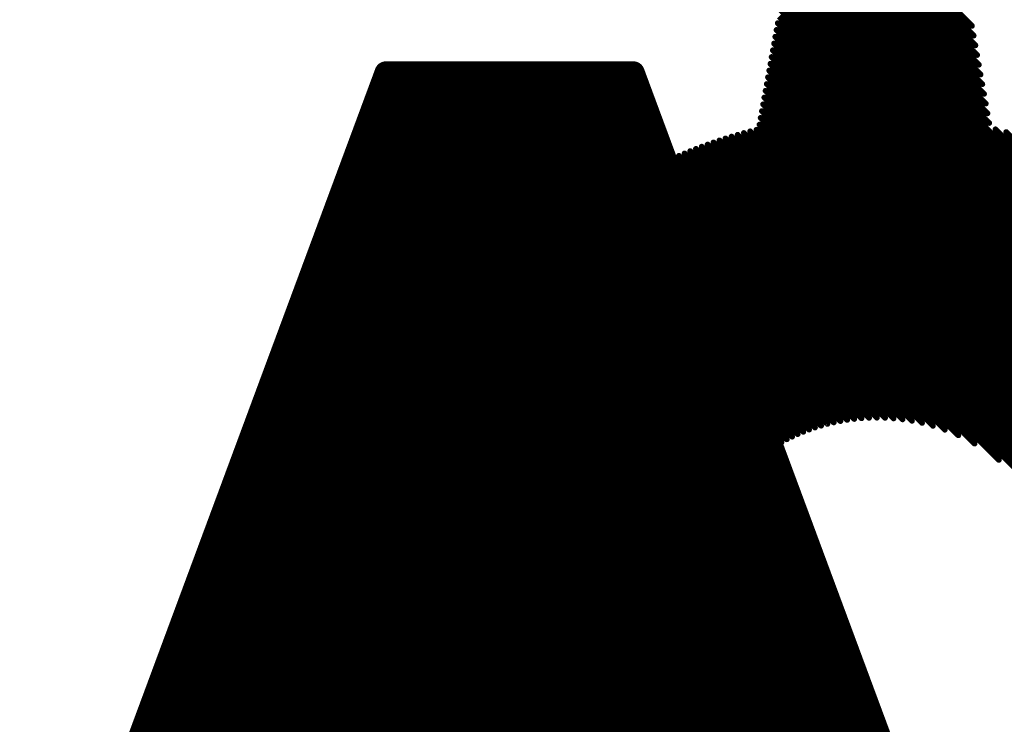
# Model space of a CAD drawing. Extents: x -13 to 79, y -40 to 78.
# Tile 44 of 96: x 33.95 to 38.32, y 20.04 to 23.16. Entities that reach past the tile are written whole.
import ezdxf

# ---------------------------------------------------------------- set-up
doc = ezdxf.new("R2010")
doc.units = 0
for name, color, linetype in [('18', 82, 'CONTINUOUS'), ('21', 253, 'CONTINUOUS'), ('22', 140, 'CONTINUOUS')]:
    doc.layers.add(name, color=color, linetype=linetype)

# ---------------------------------------------------------------- blocks, each defined once
blk = doc.blocks.new('ROUNDV')
at = {"const_width": 0.5}
blk.add_lwpolyline([(0, -0.25, 1), (0, 0.25, 1), (0, -0.25)], format="xyb", dxfattribs=at)

msp = doc.modelspace()

# ---------------------------------------------------------------- linework, layer by layer
at = {"layer": '21'}
for points, const_width in [([(32.385, 3.175, 0.4142), (61.595, 32.385)], 3.048), ([(35.5753, 22.949, 1), (35.5753, 22.8982)], 0.0508), ([(35.5991, 22.9148, 1), (35.5514, 22.9324)], 0.0508), ([(35.6165, 22.949, 1), (35.6165, 22.8982)], 0.0508), ([(35.6344, 22.9056, 1), (35.5985, 22.9416)], 0.0508), ([(35.6165, 22.8982, 1), (35.6165, 22.949)], 0.0508), ([(35.7579, 22.949, 1), (35.7579, 22.8982)], 0.0508), ([(35.7758, 22.9056, 1), (35.7399, 22.9416)], 0.0508), ([(35.7579, 22.8982, 1), (35.7579, 22.949)], 0.0508), ([(35.8993, 22.949, 1), (35.8993, 22.8982)], 0.0508), ([(35.9173, 22.9056, 1), (35.8813, 22.9416)], 0.0508), ([(35.8993, 22.8982, 1), (35.8993, 22.949)], 0.0508), ([(36.0407, 22.949, 1), (36.0407, 22.8982)], 0.0508), ([(36.0587, 22.9056, 1), (36.0227, 22.9416)], 0.0508), ([(36.0407, 22.8982, 1), (36.0407, 22.949)], 0.0508), ([(36.1821, 22.949, 1), (36.1821, 22.8982)], 0.0508), ([(36.2001, 22.9056, 1), (36.1642, 22.9416)], 0.0508), ([(36.1821, 22.8982, 1), (36.1821, 22.949)], 0.0508), ([(36.3236, 22.949, 1), (36.3236, 22.8982)], 0.0508), ([(36.3415, 22.9056, 1), (36.3056, 22.9416)], 0.0508), ([(36.3236, 22.8982, 1), (36.3236, 22.949)], 0.0508), ([(36.465, 22.949, 1), (36.465, 22.8982)], 0.0508), ([(36.4829, 22.9056, 1), (36.447, 22.9416)], 0.0508), ([(36.465, 22.8982, 1), (36.465, 22.949)], 0.0508), ([(36.6064, 22.949, 1), (36.6064, 22.8982)], 0.0508), ([(36.6244, 22.9056, 1), (36.5884, 22.9416)], 0.0508), ([(36.6064, 22.8982, 1), (36.6064, 22.949)], 0.0508), ([(36.6952, 22.9324, 1), (36.6475, 22.9148)], 0.0508), ([(36.6714, 22.8982, 1), (36.6714, 22.949)], 0.0508), ([(36.71, 22.8499, 1), (36.6741, 22.8858)], 0.0508), ([(35.533, 22.8761, 1), (35.5689, 22.8401)], 0.0508), ([(36.7542, 22.7735, 1), (36.7065, 22.7559)], 0.0508), ([(36.7065, 22.7559, 1), (36.7542, 22.7735)], 0.0508), ([(36.7483, 22.7467, 1), (36.7124, 22.7827)], 0.0508), ([(36.7866, 22.6436, 1), (36.7507, 22.6795)], 0.0508), ([(35.4495, 22.6512, 1), (35.4854, 22.6152)], 0.0508), ([(36.8307, 22.5673, 1), (36.7831, 22.5496)], 0.0508), ([(36.8249, 22.5405, 1), (36.7889, 22.5764)], 0.0508), ([(36.7831, 22.5496, 1), (36.8307, 22.5673)], 0.0508), ([(36.869, 22.4641, 1), (36.8214, 22.4465)], 0.0508), ([(36.8214, 22.4465, 1), (36.869, 22.4641)], 0.0508), ([(36.8632, 22.4373, 1), (36.8272, 22.4733)], 0.0508), ([(35.366, 22.4263, 1), (35.402, 22.3904)], 0.0508), ([(35.3602, 22.4172, 1), (35.4078, 22.3995)], 0.0508), ([(35.4078, 22.3995, 1), (35.3602, 22.4172)], 0.0508), ([(36.9014, 22.3342, 1), (36.8655, 22.3701)], 0.0508), ([(36.9456, 22.2579, 1), (36.8979, 22.2402)], 0.0508), ([(36.9397, 22.2311, 1), (36.9038, 22.267)], 0.0508), ([(36.8979, 22.2402, 1), (36.9456, 22.2579)], 0.0508), ([(35.2826, 22.2014, 1), (35.3185, 22.1655)], 0.0508), ([(36.978, 22.1279, 1), (36.9421, 22.1638)], 0.0508), ([(37.0163, 22.0248, 1), (36.9804, 22.0607)], 0.0508), ([(35.1991, 21.9765, 1), (35.235, 21.9406)], 0.0508), ([(37.0604, 21.9484, 1), (37.0128, 21.9308)], 0.0508), ([(37.0128, 21.9308, 1), (37.0604, 21.9484)], 0.0508), ([(37.0546, 21.9216, 1), (37.0186, 21.9576)], 0.0508), ([(37.0929, 21.8185, 1), (37.0569, 21.8544)], 0.0508), ([(35.1156, 21.7516, 1), (35.1515, 21.7157)], 0.0508), ([(37.1311, 21.7154, 1), (37.0952, 21.7513)], 0.0508), ([(37.1753, 21.639, 1), (37.1276, 21.6214)], 0.0508), ([(37.1276, 21.6214, 1), (37.1753, 21.639)], 0.0508), ([(37.1694, 21.6122, 1), (37.1335, 21.6482)], 0.0508), ([(36.1471, 21.5653, 1), (36.0995, 21.5477)], 0.0508), ([(36.1471, 21.5477, 1), (36.0995, 21.5653)], 0.0508), ([(35.0739, 21.4999, 1), (35.0263, 21.5176)], 0.0508), ([(37.2077, 21.5091, 1), (37.1718, 21.545)], 0.0508), ([(35.0321, 21.5267, 1), (35.0681, 21.4908)], 0.0508), ([(35.0263, 21.5176, 1), (35.0739, 21.4999)], 0.0508), ([(36.134, 21.4972, 1), (36.17, 21.4613)], 0.0508), ([(37.2518, 21.4328, 1), (37.2042, 21.4151)], 0.0508), ([(37.246, 21.406, 1), (37.2101, 21.4419)], 0.0508), ([(36.0846, 21.3792, 1), (36.037, 21.3969)], 0.0508), ([(36.0788, 21.3701, 1), (36.0428, 21.406)], 0.0508), ([(37.2042, 21.4151, 1), (37.2518, 21.4328)], 0.0508), ([(36.037, 21.3969, 1), (36.0846, 21.3792)], 0.0508), ([(36.1723, 21.3941, 1), (36.2082, 21.3581)], 0.0508), ([(37.2843, 21.3028, 1), (37.2483, 21.3387)], 0.0508), ([(34.9487, 21.3018, 1), (34.9846, 21.2659)], 0.0508), ([(36.2524, 21.2818, 1), (36.2047, 21.2641)], 0.0508), ([(36.2106, 21.2909, 1), (36.2465, 21.255)], 0.0508), ([(36.2047, 21.2641, 1), (36.2524, 21.2818)], 0.0508), ([(37.3226, 21.1997, 1), (37.2866, 21.2356)], 0.0508), ([(35.9953, 21.1452, 1), (35.9594, 21.1811)], 0.0508), ([(36.2907, 21.1787, 1), (36.243, 21.161)], 0.0508), ([(36.2489, 21.1878, 1), (36.2848, 21.1519)], 0.0508), ([(36.243, 21.161, 1), (36.2907, 21.1787)], 0.0508), ([(37.3667, 21.1233, 1), (37.3191, 21.1057)], 0.0508), ([(37.3608, 21.0965, 1), (37.3249, 21.1325)], 0.0508), ([(37.3191, 21.1057, 1), (37.3667, 21.1233)], 0.0508), ([(34.8593, 21.0678, 1), (34.907, 21.0501)], 0.0508), ([(34.8652, 21.0769, 1), (34.9011, 21.041)], 0.0508), ([(34.907, 21.0501, 1), (34.8593, 21.0678)], 0.0508), ([(36.2872, 21.0847, 1), (36.3231, 21.0487)], 0.0508), ([(37.3991, 20.9934, 1), (37.3632, 21.0293)], 0.0508), ([(36.3255, 20.9815, 1), (36.3614, 20.9456)], 0.0508), ([(35.9118, 20.9203, 1), (35.8759, 20.9562)], 0.0508), ([(37.4433, 20.9171, 1), (37.3956, 20.8994)], 0.0508), ([(37.4374, 20.8903, 1), (37.4015, 20.9262)], 0.0508), ([(36.4055, 20.8693, 1), (36.3579, 20.8516)], 0.0508), ([(36.3637, 20.8784, 1), (36.3997, 20.8425)], 0.0508), ([(37.3956, 20.8994, 1), (37.4433, 20.9171)], 0.0508), ([(34.7817, 20.852, 1), (34.8176, 20.8161)], 0.0508), ([(36.3579, 20.8516, 1), (36.4055, 20.8693)], 0.0508), ([(37.4815, 20.8139, 1), (37.4339, 20.7963)], 0.0508), ([(37.4339, 20.7963, 1), (37.4815, 20.8139)], 0.0508), ([(37.4757, 20.7871, 1), (37.4398, 20.8231)], 0.0508), ([(36.402, 20.7753, 1), (36.438, 20.7393)], 0.0508), ([(35.8284, 20.6954, 1), (35.7924, 20.7313)], 0.0508), ([(37.514, 20.684, 1), (37.4781, 20.7199)], 0.0508), ([(36.4403, 20.6721, 1), (36.4762, 20.6362)], 0.0508), ([(34.6982, 20.6271, 1), (34.7342, 20.5912)], 0.0508), ([(34.6924, 20.618, 1), (34.74, 20.6003)], 0.0508), ([(34.74, 20.6003, 1), (34.6924, 20.618)], 0.0508), ([(37.5523, 20.5809, 1), (37.5163, 20.6168)], 0.0508), ([(36.5204, 20.5599, 1), (36.4728, 20.5422)], 0.0508), ([(36.4786, 20.569, 1), (36.5145, 20.5331)], 0.0508), ([(36.4728, 20.5422, 1), (36.5204, 20.5599)], 0.0508), ([(35.7031, 20.4973, 1), (35.7507, 20.4797)], 0.0508), ([(35.7507, 20.4797, 1), (35.7031, 20.4973)], 0.0508), ([(35.7449, 20.4705, 1), (35.709, 20.5065)], 0.0508), ([(37.5906, 20.4777, 1), (37.5546, 20.5137)], 0.0508), ([(36.5169, 20.4659, 1), (36.5528, 20.4299)], 0.0508), ([(34.6148, 20.4022, 1), (34.6507, 20.3663)], 0.0508), ([(37.6347, 20.4014, 1), (37.5871, 20.3837)], 0.0508), ([(37.5871, 20.3837, 1), (37.6347, 20.4014)], 0.0508), ([(37.6288, 20.3746, 1), (37.5929, 20.4105)], 0.0508), ([(36.5552, 20.3627, 1), (36.5911, 20.3268)], 0.0508), ([(37.6671, 20.2714, 1), (37.6312, 20.3074)], 0.0508), ([(35.6614, 20.2456, 1), (35.6255, 20.2816)], 0.0508), ([(36.6352, 20.2505, 1), (36.5876, 20.2328)], 0.0508), ([(36.5935, 20.2596, 1), (36.6294, 20.2237)], 0.0508), ([(36.5876, 20.2328, 1), (36.6352, 20.2505)], 0.0508), ([(34.5731, 20.1505, 1), (34.5254, 20.1682)], 0.0508), ([(37.7113, 20.1951, 1), (37.6636, 20.1774)], 0.0508), ([(37.6636, 20.1774, 1), (37.7113, 20.1951)], 0.0508), ([(37.7054, 20.1683, 1), (37.6695, 20.2042)], 0.0508), ([(34.5254, 20.1682, 1), (34.5731, 20.1505)], 0.0508), ([(34.5313, 20.1773, 1), (34.5672, 20.1414)], 0.0508), ([(35.5937, 20.1549, 1), (35.5937, 20.1041)], 0.0508), ([(35.5699, 20.1383, 1), (35.6175, 20.1206)], 0.0508), ([(35.6507, 20.1549, 1), (35.6507, 20.1041)], 0.0508), ([(35.6687, 20.1115, 1), (35.6328, 20.1474)], 0.0508), ([(35.6507, 20.1041, 1), (35.6507, 20.1549)], 0.0508), ([(35.7922, 20.1549, 1), (35.7922, 20.1041)], 0.0508), ([(35.8101, 20.1115, 1), (35.7742, 20.1474)], 0.0508), ([(35.7922, 20.1041, 1), (35.7922, 20.1549)], 0.0508), ([(35.9336, 20.1549, 1), (35.9336, 20.1041)], 0.0508), ([(35.9515, 20.1115, 1), (35.9156, 20.1474)], 0.0508), ([(35.9336, 20.1041, 1), (35.9336, 20.1549)], 0.0508), ([(36.075, 20.1549, 1), (36.075, 20.1041)], 0.0508), ([(36.093, 20.1115, 1), (36.057, 20.1474)], 0.0508), ([(36.075, 20.1041, 1), (36.075, 20.1549)], 0.0508), ([(36.2164, 20.1549, 1), (36.2164, 20.1041)], 0.0508), ([(36.2344, 20.1115, 1), (36.1985, 20.1474)], 0.0508), ([(36.2164, 20.1041, 1), (36.2164, 20.1549)], 0.0508), ([(36.3578, 20.1549, 1), (36.3578, 20.1041)], 0.0508), ([(36.3758, 20.1115, 1), (36.3399, 20.1474)], 0.0508), ([(36.3578, 20.1041, 1), (36.3578, 20.1549)], 0.0508), ([(36.4993, 20.1549, 1), (36.4993, 20.1041)], 0.0508), ([(36.5172, 20.1115, 1), (36.4813, 20.1474)], 0.0508), ([(36.4993, 20.1041, 1), (36.4993, 20.1549)], 0.0508), ([(36.6407, 20.1549, 1), (36.6407, 20.1041)], 0.0508), ([(36.6586, 20.1115, 1), (36.6227, 20.1474)], 0.0508), ([(36.6317, 20.1565, 1), (36.6677, 20.1205)], 0.0508), ([(36.6293, 20.1206, 1), (36.6769, 20.1383)], 0.0508), ([(36.6407, 20.1041, 1), (36.6407, 20.1549)], 0.0508), ([(36.6531, 20.1041, 1), (36.6531, 20.1549)], 0.0508), ([(37.7437, 20.0652, 1), (37.7078, 20.1011)], 0.0508)]:
    msp.add_lwpolyline(points, format="xyb", dxfattribs=dict(at, const_width=const_width))
at = {"layer": '21', "const_width": 0.1016}
for points in [[(34.9666, 21.2838), (36.6064, 22.9236)], [(35.0501, 21.5087), (36.465, 22.9236)], [(35.1336, 21.7336), (36.3236, 22.9236)], [(35.2171, 21.9585), (36.1821, 22.9236)], [(35.3005, 22.1834), (36.0407, 22.9236)], [(35.5753, 22.9236), (35.384, 22.4083)], [(35.384, 22.4083), (35.8993, 22.9236)], [(35.4675, 22.6332), (35.7579, 22.9236)], [(35.551, 22.8581), (35.6165, 22.9236)], [(35.6165, 22.9236), (35.5753, 22.9236)], [(35.7579, 22.9236), (35.6165, 22.9236)], [(35.8993, 22.9236), (35.7579, 22.9236)], [(36.0407, 22.9236), (35.8993, 22.9236)], [(36.1821, 22.9236), (36.0407, 22.9236)], [(36.3236, 22.9236), (36.1821, 22.9236)], [(36.465, 22.9236), (36.3236, 22.9236)], [(36.6064, 22.9236), (36.465, 22.9236)], [(36.6714, 22.9236), (36.6064, 22.9236)], [(36.7303, 22.7647), (36.6714, 22.9236)], [(34.8832, 21.0589), (36.6921, 22.8678)], [(34.7997, 20.8341), (36.7303, 22.7647)], [(36.8069, 22.5584), (36.7303, 22.7647)], [(34.7162, 20.6091), (36.7686, 22.6616)], [(34.6327, 20.3843), (36.8069, 22.5584)], [(36.8452, 22.4553), (36.8069, 22.5584)], [(34.5493, 20.1594), (36.8452, 22.4553)], [(36.9218, 22.249), (36.8452, 22.4553)], [(35.384, 22.4083), (35.0501, 21.5087)], [(34.4658, 19.9345), (36.8835, 22.3522)], [(36.152, 21.4793), (36.9218, 22.249)], [(37.0366, 21.9396), (36.9218, 22.249)], [(36.1903, 21.3761), (36.96, 22.1459)], [(36.2286, 21.273), (36.9983, 22.0428)], [(36.2669, 21.1698), (37.0366, 21.9396)], [(37.1515, 21.6302), (37.0366, 21.9396)], [(36.3051, 21.0667), (37.0749, 21.8365)], [(36.3434, 20.9636), (37.1132, 21.7333)], [(36.3817, 20.8604), (37.1515, 21.6302)], [(37.228, 21.4239), (37.1515, 21.6302)], [(36.0608, 21.388), (36.1233, 21.5565)], [(36.1233, 21.5565), (36.2286, 21.273)], [(35.0501, 21.5087), (34.8832, 21.0589)], [(36.42, 20.7573), (37.1898, 21.5271)], [(36.4583, 20.6542), (37.228, 21.4239)], [(37.3429, 21.1145), (37.228, 21.4239)], [(34.3823, 19.7096), (36.0608, 21.388)], [(35.7269, 20.4885), (36.0608, 21.388)], [(36.4966, 20.551), (37.2663, 21.3208)], [(36.2286, 21.273), (36.2669, 21.1698)], [(36.5348, 20.4479), (37.3046, 21.2177)], [(34.2988, 19.4847), (35.9773, 21.1632)], [(36.2669, 21.1698), (36.3817, 20.8604)], [(36.5731, 20.3448), (37.3429, 21.1145)], [(37.4195, 20.9082), (37.3429, 21.1145)], [(34.8832, 21.0589), (34.7162, 20.6091)], [(36.6114, 20.2416), (37.3812, 21.0114)], [(34.2154, 19.2598), (35.8939, 20.9383)], [(36.6497, 20.1385), (37.4195, 20.9082)], [(37.4577, 20.8051), (37.4195, 20.9082)], [(36.3817, 20.8604), (36.4966, 20.551)], [(35.7927, 19.1401), (37.4577, 20.8051)], [(37.6109, 20.3925), (37.4577, 20.8051)], [(34.1319, 19.0349), (35.8104, 20.7134)], [(35.9341, 19.1401), (37.496, 20.702)], [(34.7162, 20.6091), (34.5493, 20.1594)], [(36.0756, 19.1401), (37.5343, 20.5988)], [(36.4966, 20.551), (36.6114, 20.2416)], [(34.0484, 18.81), (35.7269, 20.4885)], [(35.5937, 20.1295), (35.7269, 20.4885)], [(36.217, 19.1401), (37.5726, 20.4957)], [(36.3584, 19.1401), (37.6109, 20.3925)], [(37.6874, 20.1863), (37.6109, 20.3925)], [(36.4998, 19.1401), (37.6491, 20.2894)], [(33.9649, 18.5851), (35.6435, 20.2636)], [(36.6114, 20.2416), (36.6531, 20.1295)], [(34.5493, 20.1594), (34.3823, 19.7096)], [(36.6412, 19.1401), (37.6874, 20.1863)], [(37.8023, 19.8769), (37.6874, 20.1863)], [(33.798, 18.1353), (35.7922, 20.1295)], [(33.8789, 18.0748), (35.9336, 20.1295)], [(33.8815, 18.3602), (35.6507, 20.1295)], [(34.0203, 18.0748), (36.075, 20.1295)], [(35.227, 19.1401), (36.2164, 20.1295)], [(35.3685, 19.1401), (36.3578, 20.1295)], [(35.5099, 19.1401), (36.4993, 20.1295)], [(35.6507, 20.1295), (35.5937, 20.1295)], [(35.7922, 20.1295), (35.6507, 20.1295)], [(35.6513, 19.1401), (36.6407, 20.1295)], [(35.9336, 20.1295), (35.7922, 20.1295)], [(36.075, 20.1295), (35.9336, 20.1295)], [(36.2164, 20.1295), (36.075, 20.1295)], [(36.3578, 20.1295), (36.2164, 20.1295)], [(36.4993, 20.1295), (36.3578, 20.1295)], [(36.6407, 20.1295), (36.4993, 20.1295)], [(36.6531, 20.1295), (36.6407, 20.1295)], [(36.7827, 19.1401), (37.7257, 20.0831)]]:
    msp.add_lwpolyline(points, dxfattribs=at)
at = {"layer": '22', "const_width": 0.0254}
for points in [[(40.6529, 20.1909), (37.371, 23.4729)], [(40.683, 20.1962), (37.3764, 23.5029)], [(40.683, 20.2316), (37.409, 23.5056)], [(38.2489, 22.701), (37.4443, 23.5056)], [(38.2412, 22.7441), (37.4797, 23.5056)], [(38.2336, 22.7871), (37.515, 23.5056)], [(38.2259, 22.8301), (37.5504, 23.5056)], [(38.2182, 22.8731), (37.5857, 23.5056)], [(38.2106, 22.9161), (37.6211, 23.5056)], [(38.2029, 22.9592), (37.6564, 23.5056)], [(38.1952, 23.0022), (37.6918, 23.5056)], [(38.1876, 23.0452), (37.7272, 23.5056)], [(38.1799, 23.0882), (37.7625, 23.5056)], [(38.1723, 23.1312), (37.7979, 23.5056)], [(40.6226, 20.1859), (37.3655, 23.4429)], [(40.562, 20.1758), (37.3548, 23.383)], [(40.5923, 20.1808), (37.3602, 23.413)], [(40.5317, 20.1707), (37.3494, 23.3531)], [(40.4711, 20.1606), (37.3385, 23.2932)], [(40.5014, 20.1657), (37.3439, 23.3231)], [(40.4408, 20.1556), (37.3331, 23.2632)], [(40.3802, 20.1455), (37.3223, 23.2033)], [(40.4105, 20.1506), (37.3277, 23.2333)], [(40.3499, 20.1405), (37.3169, 23.1734)], [(40.3195, 20.1354), (37.3115, 23.1434)], [(40.2589, 20.1253), (37.3007, 23.0835)], [(40.2892, 20.1304), (37.3061, 23.1135)], [(40.2286, 20.1203), (37.2953, 23.0536)], [(40.168, 20.1102), (37.2845, 22.9937)], [(40.1983, 20.1152), (37.2899, 23.0236)], [(40.1377, 20.1051), (37.2791, 22.9637)], [(40.0771, 20.095), (37.2683, 22.9038)], [(40.1074, 20.1001), (37.2737, 22.9338)], [(37.4249, 21.333), (35.8877, 22.8702)], [(37.4505, 21.3428), (35.9052, 22.888)], [(40.0468, 20.09), (37.2629, 22.8739)], [(37.3519, 21.2999), (35.8351, 22.8167)], [(37.3756, 21.3115), (35.8527, 22.8345)], [(37.4, 21.3226), (35.8702, 22.8524)], [(37.4767, 21.3519), (35.9905, 22.8381)], [(39.9862, 20.0799), (37.2521, 22.814)], [(40.0165, 20.0849), (37.2575, 22.8439)], [(37.3063, 21.2749), (35.8001, 22.781)], [(37.3288, 21.2877), (35.8176, 22.7988)], [(37.5037, 21.3602), (36.0928, 22.7712)], [(39.9559, 20.0748), (37.2467, 22.784)], [(37.2419, 21.2332), (35.7476, 22.7275)], [(37.2628, 21.2476), (35.7651, 22.7453)], [(37.2843, 21.2615), (35.7826, 22.7631)], [(39.9167, 20.0432), (37.2359, 22.7241)], [(39.9256, 20.0698), (37.2413, 22.754)], [(37.2016, 21.2027), (35.7126, 22.6918)], [(37.2215, 21.2182), (35.7301, 22.7096)], [(37.5314, 21.3679), (36.1951, 22.7043)], [(39.9102, 20.0144), (37.2305, 22.6941)], [(37.1451, 21.1532), (35.66, 22.6383)], [(37.1634, 21.1702), (35.6775, 22.6561)], [(37.1823, 21.1867), (35.695, 22.674)], [(37.5599, 21.3747), (36.2974, 22.6373)], [(39.8728, 19.875), (37.1067, 22.6411)], [(39.8809, 19.9023), (37.134, 22.6492)], [(39.8887, 19.9299), (37.1616, 22.657)], [(39.8962, 19.9577), (37.1895, 22.6645)], [(39.9034, 19.9859), (37.2176, 22.6716)], [(40.683, 20.2669), (38.2767, 22.6732)], [(39.8928, 21.0925), (38.3242, 22.6611)], [(37.1099, 21.1177), (35.625, 22.6026)], [(37.1272, 21.1357), (35.6425, 22.6204)], [(39.8282, 19.7429), (36.9746, 22.5965)], [(39.8377, 19.7688), (37.0005, 22.6059)], [(39.8469, 19.7949), (37.0266, 22.6151)], [(39.8558, 19.8213), (37.0531, 22.6241)], [(39.8645, 19.848), (37.0798, 22.6327)], [(37.0609, 21.0606), (35.5724, 22.5491)], [(37.0767, 21.0801), (35.59, 22.5669)], [(37.0931, 21.0991), (35.6075, 22.5847)], [(37.5893, 21.3807), (36.3997, 22.5704)], [(38.112, 21.3177), (36.8737, 22.5559)], [(38.184, 21.281), (36.8986, 22.5664)], [(38.2914, 21.2089), (36.9237, 22.5767)], [(39.8184, 19.7173), (36.949, 22.5867)], [(37.0309, 21.0199), (35.5374, 22.5134)], [(37.0456, 21.0405), (35.5549, 22.5312)], [(37.9066, 21.3817), (36.7768, 22.5114)], [(37.9512, 21.3724), (36.8007, 22.5229)], [(37.9993, 21.3596), (36.8248, 22.5342)], [(38.0522, 21.3421), (36.8491, 22.5452)], [(37.0029, 20.9772), (35.5024, 22.4777)], [(37.0166, 20.9988), (35.5199, 22.4955)], [(37.6195, 21.3858), (36.502, 22.5034)], [(37.7511, 21.3957), (36.6837, 22.4632)], [(37.7873, 21.3949), (36.7066, 22.4756)], [(37.825, 21.3925), (36.7298, 22.4878)], [(37.8647, 21.3882), (36.7532, 22.4997)], [(36.9651, 20.9089), (35.4498, 22.4242)], [(36.9771, 20.9322), (35.4674, 22.442)], [(36.9897, 20.955), (35.4849, 22.4599)], [(37.6508, 21.39), (36.6042, 22.4365)], [(37.683, 21.3931), (36.6384, 22.4377)], [(37.7164, 21.395), (36.6609, 22.4505)], [(36.9428, 20.8605), (35.4148, 22.3885)], [(36.9537, 20.885), (35.4323, 22.4063)], [(36.9326, 20.8353), (35.4473, 22.3206)], [(36.9231, 20.8095), (35.5198, 22.2128)], [(36.9143, 20.783), (35.5924, 22.1049)], [(36.9061, 20.7557), (35.6649, 21.997)], [(36.8988, 20.7278), (35.7374, 21.8891)], [(36.8922, 20.6989), (35.8099, 21.7813)], [(36.8865, 20.6693), (35.8666, 21.6892)], [(36.878, 20.6071), (35.84, 21.6452)], [(36.8817, 20.6387), (35.8532, 21.6673)], [(36.8738, 20.5406), (35.8142, 21.6002)], [(36.8753, 20.5745), (35.8269, 21.6228)], [(36.8749, 20.4688), (35.7893, 21.5544)], [(36.8736, 20.5054), (35.8016, 21.5774)], [(36.883, 20.39), (35.7653, 21.5077)], [(36.878, 20.4304), (35.7772, 21.5312)], [(36.9008, 20.3014), (35.7422, 21.46)], [(36.8904, 20.3472), (35.7537, 21.484)], [(36.9151, 20.2518), (35.7311, 21.4358)], [(36.9626, 20.1336), (35.7095, 21.3867)], [(36.9347, 20.1969), (35.7202, 21.4114)], [(37.3326, 19.6929), (35.6889, 21.3366)], [(37.0066, 20.0542), (35.6991, 21.3618)], [(37.312, 19.6427), (35.6693, 21.2854)], [(37.3223, 19.6678), (35.679, 21.3111)], [(37.3018, 19.6176), (35.66, 21.2595)], [(37.2813, 19.5675), (35.642, 21.2067)], [(37.2915, 19.5925), (35.6508, 21.2332)], [(37.2607, 19.5173), (35.6252, 21.1528)], [(37.271, 19.5424), (35.6334, 21.1799)], [(37.2505, 19.4922), (35.6172, 21.1255)], [(37.2299, 19.442), (35.6021, 21.0698)], [(37.2402, 19.4671), (35.6095, 21.0978)], [(37.1478, 19.2412), (35.364, 21.0251)], [(37.1581, 19.2663), (35.3938, 21.0306)], [(37.1684, 19.2914), (35.4237, 21.0361)], [(37.1786, 19.3165), (35.4535, 21.0416)], [(37.1889, 19.3416), (35.4834, 21.0472)], [(37.1992, 19.3667), (35.5132, 21.0527)], [(37.2094, 19.3918), (35.5431, 21.0582)], [(37.2197, 19.4169), (35.5729, 21.0637)], [(37.0658, 19.0405), (35.1252, 20.981)], [(37.076, 19.0656), (35.1551, 20.9866)], [(37.0863, 19.0907), (35.1849, 20.9921)], [(37.0965, 19.1158), (35.2147, 20.9976)], [(37.1068, 19.1409), (35.2446, 21.0031)], [(37.1171, 19.166), (35.2744, 21.0086)], [(37.1273, 19.1911), (35.3043, 21.0141)], [(37.1376, 19.2162), (35.3341, 21.0196)], [(36.9837, 18.8398), (34.8864, 20.937)], [(36.9939, 18.8649), (34.9163, 20.9425)], [(37.0042, 18.8899), (34.9461, 20.948)], [(37.0144, 18.915), (34.976, 20.9535)], [(37.0247, 18.9401), (35.0058, 20.959)], [(37.035, 18.9652), (35.0357, 20.9645)], [(37.0452, 18.9903), (35.0655, 20.97)], [(37.0555, 19.0154), (35.0954, 20.9755)], [(36.9529, 18.7645), (34.8031, 20.9142)], [(36.9631, 18.7896), (34.8267, 20.926)], [(36.9734, 18.8147), (34.8566, 20.9315)], [(36.9426, 18.7394), (34.8031, 20.8788)], [(36.9323, 18.7143), (34.8031, 20.8435)], [(35.5414, 20.0699), (34.8031, 20.8081)], [(35.4989, 20.077), (34.8031, 20.7728)], [(35.4565, 20.0841), (34.8031, 20.7374)], [(35.414, 20.0912), (34.8031, 20.7021)], [(35.3715, 20.0983), (34.8031, 20.6667)], [(35.3291, 20.1054), (34.8031, 20.6314)], [(35.2866, 20.1125), (34.8031, 20.596)], [(35.2442, 20.1196), (34.8031, 20.5606)], [(35.2017, 20.1267), (34.8031, 20.5253)], [(35.1593, 20.1338), (34.8031, 20.4899)], [(35.1168, 20.1409), (34.8031, 20.4546)], [(35.0743, 20.148), (34.8031, 20.4192)], [(35.0319, 20.1551), (34.8031, 20.3839)], [(34.9894, 20.1622), (34.8031, 20.3485)], [(34.947, 20.1693), (34.8031, 20.3132)], [(34.9045, 20.1764), (34.8031, 20.2778)], [(34.862, 20.1835), (34.8031, 20.2424)], [(34.8196, 20.1906), (34.8031, 20.2071)]]:
    msp.add_lwpolyline(points, dxfattribs=at)
at = {"layer": '22', "const_width": 0.0127}
for points in [[(37.316, 23.1479, 1), (37.307, 23.1389)], [(38.1678, 23.1267, 1), (38.1767, 23.1357)], [(37.3052, 23.088, 1), (37.2962, 23.079)], [(37.3106, 23.118, 1), (37.3016, 23.109)], [(38.1754, 23.0837, 1), (38.1844, 23.0927)], [(37.2998, 23.0581, 1), (37.2908, 23.0491)], [(38.1831, 23.0407, 1), (38.1921, 23.0497)], [(37.289, 22.9981, 1), (37.28, 22.9892)], [(37.2944, 23.0281, 1), (37.2854, 23.0191)], [(38.1908, 22.9977, 1), (38.1997, 23.0067)], [(37.2836, 22.9682, 1), (37.2746, 22.9592)], [(38.1984, 22.9547, 1), (38.2074, 22.9636)], [(37.2728, 22.9083, 1), (37.2638, 22.8993)], [(37.2782, 22.9382, 1), (37.2692, 22.9293)], [(38.2061, 22.9116, 1), (38.2151, 22.9206)], [(35.8922, 22.8747, 1), (35.8832, 22.8657)], [(35.9097, 22.8925, 1), (35.9007, 22.8836)], [(37.2674, 22.8783, 1), (37.2584, 22.8694)], [(38.2138, 22.8686, 1), (38.2227, 22.8776)], [(35.8396, 22.8212, 1), (35.8307, 22.8122)], [(35.8572, 22.839, 1), (35.8482, 22.83)], [(35.8747, 22.8568, 1), (35.8657, 22.8479)], [(35.995, 22.8426, 1), (35.986, 22.8336)], [(37.2566, 22.8184, 1), (37.2476, 22.8095)], [(37.262, 22.8484, 1), (37.253, 22.8394)], [(38.2214, 22.8256, 1), (38.2304, 22.8346)], [(35.8046, 22.7855, 1), (35.7956, 22.7765)], [(35.8221, 22.8033, 1), (35.8132, 22.7944)], [(36.0973, 22.7757, 1), (36.0883, 22.7667)], [(37.2512, 22.7885, 1), (37.2422, 22.7795)], [(38.2291, 22.7826, 1), (38.238, 22.7916)], [(35.7521, 22.732, 1), (35.7431, 22.723)], [(35.7696, 22.7498, 1), (35.7606, 22.7408)], [(35.7871, 22.7676, 1), (35.7781, 22.7587)], [(37.2404, 22.7286, 1), (37.2314, 22.7196)], [(37.2458, 22.7585, 1), (37.2368, 22.7496)], [(38.2367, 22.7396, 1), (38.2457, 22.7485)], [(35.717, 22.6963, 1), (35.7081, 22.6873)], [(35.7346, 22.7141, 1), (35.7256, 22.7051)], [(36.1995, 22.7087, 1), (36.1906, 22.6998)], [(37.235, 22.6986, 1), (37.226, 22.6897)], [(38.2444, 22.6966, 1), (38.2534, 22.7055)], [(35.6645, 22.6428, 1), (35.6555, 22.6338)], [(35.682, 22.6606, 1), (35.673, 22.6516)], [(35.6995, 22.6784, 1), (35.6906, 22.6695)], [(36.3018, 22.6418, 1), (36.2929, 22.6328)], [(37.1112, 22.6456, 1), (37.1023, 22.6366)], [(37.1385, 22.6537, 1), (37.1295, 22.6447)], [(37.1661, 22.6615, 1), (37.1571, 22.6525)], [(37.1939, 22.6689, 1), (37.185, 22.66)], [(37.2221, 22.6761, 1), (37.2132, 22.6671)], [(38.2812, 22.6777, 1), (38.2722, 22.6688)], [(38.3287, 22.6656, 1), (38.3197, 22.6566)], [(35.6295, 22.6071, 1), (35.6205, 22.5981)], [(35.647, 22.6249, 1), (35.638, 22.6159)], [(36.9791, 22.6009, 1), (36.9701, 22.592)], [(37.005, 22.6104, 1), (36.996, 22.6014)], [(37.0311, 22.6196, 1), (37.0222, 22.6107)], [(37.0575, 22.6286, 1), (37.0486, 22.6196)], [(37.0842, 22.6372, 1), (37.0753, 22.6282)], [(35.5769, 22.5535, 1), (35.568, 22.5446)], [(35.5944, 22.5714, 1), (35.5855, 22.5624)], [(35.612, 22.5892, 1), (35.603, 22.5803)], [(36.4041, 22.5749, 1), (36.3952, 22.5659)], [(36.8782, 22.5604, 1), (36.8692, 22.5514)], [(36.903, 22.5709, 1), (36.8941, 22.562)], [(36.9281, 22.5812, 1), (36.9192, 22.5722)], [(36.9535, 22.5912, 1), (36.9445, 22.5822)], [(35.5419, 22.5179, 1), (35.5329, 22.5089)], [(35.5594, 22.5357, 1), (35.5504, 22.5267)], [(36.7813, 22.5159, 1), (36.7723, 22.5069)], [(36.8052, 22.5274, 1), (36.7962, 22.5184)], [(36.8293, 22.5386, 1), (36.8203, 22.5297)], [(36.8536, 22.5497, 1), (36.8446, 22.5407)], [(35.5069, 22.4822, 1), (35.4979, 22.4732)], [(35.5244, 22.5, 1), (35.5154, 22.4911)], [(36.5064, 22.5079, 1), (36.4975, 22.4989)], [(36.6881, 22.4676, 1), (36.6792, 22.4587)], [(36.7111, 22.48, 1), (36.7021, 22.4711)], [(36.7342, 22.4922, 1), (36.7253, 22.4833)], [(36.7577, 22.5042, 1), (36.7487, 22.4952)], [(35.4543, 22.4287, 1), (35.4454, 22.4197)], [(35.4718, 22.4465, 1), (35.4629, 22.4375)], [(35.4894, 22.4643, 1), (35.4804, 22.4554)], [(36.6087, 22.441, 1), (36.5998, 22.432)], [(36.6429, 22.4421, 1), (36.634, 22.4332)], [(36.6654, 22.455, 1), (36.6564, 22.446)], [(35.4193, 22.393, 1), (35.4103, 22.384)], [(35.4368, 22.4108, 1), (35.4278, 22.4018)], [(35.4518, 22.3251, 1), (35.4428, 22.3161)], [(35.5243, 22.2172, 1), (35.5153, 22.2083)], [(35.5968, 22.1094, 1), (35.5879, 22.1004)], [(35.6694, 22.0015, 1), (35.6604, 21.9925)], [(35.7419, 21.8936, 1), (35.7329, 21.8847)], [(35.8144, 21.7857, 1), (35.8054, 21.7768)], [(35.8711, 21.6937, 1), (35.8621, 21.6847)], [(35.8444, 21.6496, 1), (35.8355, 21.6407)], [(35.8577, 21.6718, 1), (35.8487, 21.6628)], [(35.8186, 21.6047, 1), (35.8097, 21.5957)], [(35.8314, 21.6273, 1), (35.8225, 21.6183)], [(35.7938, 21.5589, 1), (35.7848, 21.5499)], [(35.8061, 21.5819, 1), (35.7971, 21.5729)], [(35.7698, 21.5122, 1), (35.7608, 21.5032)], [(35.7817, 21.5356, 1), (35.7727, 21.5267)], [(35.7467, 21.4645, 1), (35.7378, 21.4555)], [(35.7581, 21.4884, 1), (35.7492, 21.4795)], [(35.7356, 21.4403, 1), (35.7266, 21.4313)], [(35.714, 21.3912, 1), (35.705, 21.3822)], [(35.7247, 21.4159, 1), (35.7157, 21.4069)], [(37.5555, 21.3702, 1), (37.5644, 21.3792)], [(37.5848, 21.3762, 1), (37.5938, 21.3852)], [(37.6151, 21.3814, 1), (37.624, 21.3903)], [(37.6463, 21.3855, 1), (37.6552, 21.3945)], [(37.6785, 21.3886, 1), (37.6875, 21.3976)], [(37.712, 21.3905, 1), (37.7209, 21.3995)], [(37.7466, 21.3912, 1), (37.7556, 21.4002)], [(37.7828, 21.3904, 1), (37.7917, 21.3994)], [(37.8205, 21.388, 1), (37.8295, 21.397)], [(37.8602, 21.3837, 1), (37.8692, 21.3927)], [(37.9021, 21.3772, 1), (37.911, 21.3861)], [(37.9467, 21.3679, 1), (37.9557, 21.3769)], [(35.6934, 21.3411, 1), (35.6844, 21.3321)], [(35.7036, 21.3663, 1), (35.6946, 21.3573)], [(37.4204, 21.3285, 1), (37.4294, 21.3375)], [(37.446, 21.3383, 1), (37.455, 21.3473)], [(37.4723, 21.3474, 1), (37.4812, 21.3563)], [(37.4992, 21.3558, 1), (37.5082, 21.3647)], [(37.527, 21.3634, 1), (37.5359, 21.3724)], [(37.9948, 21.3551, 1), (38.0038, 21.3641)], [(38.0477, 21.3377, 1), (38.0566, 21.3466)], [(35.6738, 21.2899, 1), (35.6649, 21.281)], [(35.6835, 21.3156, 1), (35.6745, 21.3067)], [(37.3243, 21.2832, 1), (37.3333, 21.2921)], [(37.3475, 21.2954, 1), (37.3564, 21.3044)], [(37.3712, 21.3071, 1), (37.3801, 21.316)], [(37.3955, 21.3181, 1), (37.4044, 21.3271)], [(38.1075, 21.3132, 1), (38.1164, 21.3222)], [(35.6644, 21.264, 1), (35.6555, 21.255)], [(37.2583, 21.2431, 1), (37.2673, 21.2521)], [(37.2798, 21.257, 1), (37.2888, 21.266)], [(37.3018, 21.2704, 1), (37.3107, 21.2793)], [(38.1795, 21.2765, 1), (38.1885, 21.2855)], [(35.6465, 21.2112, 1), (35.6375, 21.2022)], [(35.6553, 21.2377, 1), (35.6464, 21.2287)], [(37.1971, 21.1982, 1), (37.2061, 21.2072)], [(37.217, 21.2137, 1), (37.226, 21.2227)], [(37.2374, 21.2287, 1), (37.2464, 21.2376)], [(38.287, 21.2044, 1), (38.2959, 21.2134)], [(35.6297, 21.1573, 1), (35.6207, 21.1483)], [(35.6379, 21.1844, 1), (35.629, 21.1754)], [(37.1589, 21.1657, 1), (37.1679, 21.1747)], [(37.1778, 21.1822, 1), (37.1868, 21.1912)], [(35.6217, 21.1299, 1), (35.6127, 21.121)], [(37.1054, 21.1132, 1), (37.1144, 21.1222)], [(37.1227, 21.1312, 1), (37.1317, 21.1402)], [(37.1406, 21.1487, 1), (37.1496, 21.1577)], [(35.6066, 21.0743, 1), (35.5977, 21.0653)], [(35.614, 21.1023, 1), (35.605, 21.0933)], [(37.0723, 21.0756, 1), (37.0812, 21.0846)], [(37.0886, 21.0947, 1), (37.0976, 21.1036)], [(35.3685, 21.0296, 1), (35.3595, 21.0206)], [(35.3983, 21.0351, 1), (35.3893, 21.0261)], [(35.4282, 21.0406, 1), (35.4192, 21.0316)], [(35.458, 21.0461, 1), (35.449, 21.0372)], [(35.4878, 21.0516, 1), (35.4789, 21.0427)], [(35.5177, 21.0571, 1), (35.5087, 21.0482)], [(35.5475, 21.0626, 1), (35.5386, 21.0537)], [(35.5774, 21.0682, 1), (35.5684, 21.0592)], [(37.0411, 21.036, 1), (37.0501, 21.045)], [(37.0564, 21.0561, 1), (37.0654, 21.0651)], [(35.1297, 20.9855, 1), (35.1207, 20.9766)], [(35.1595, 20.991, 1), (35.1506, 20.9821)], [(35.1894, 20.9965, 1), (35.1804, 20.9876)], [(35.2192, 21.0021, 1), (35.2103, 20.9931)], [(35.2491, 21.0076, 1), (35.2401, 20.9986)], [(35.2789, 21.0131, 1), (35.2699, 21.0041)], [(35.3088, 21.0186, 1), (35.2998, 21.0096)], [(35.3386, 21.0241, 1), (35.3296, 21.0151)], [(37.0121, 20.9943, 1), (37.0211, 21.0033)], [(37.0264, 21.0155, 1), (37.0353, 21.0244)], [(34.8909, 20.9415, 1), (34.8819, 20.9325)], [(34.9208, 20.947, 1), (34.9118, 20.938)], [(34.9506, 20.9525, 1), (34.9416, 20.9435)], [(34.9804, 20.958, 1), (34.9715, 20.949)], [(35.0103, 20.9635, 1), (35.0013, 20.9545)], [(35.0401, 20.969, 1), (35.0312, 20.96)], [(35.07, 20.9745, 1), (35.061, 20.9655)], [(35.0998, 20.98, 1), (35.0909, 20.9711)], [(36.9852, 20.9505, 1), (36.9942, 20.9595)], [(36.9984, 20.9727, 1), (37.0074, 20.9817)], [(34.8076, 20.9187, 1), (34.7987, 20.9097)], [(34.8312, 20.9304, 1), (34.8222, 20.9215)], [(34.8611, 20.936, 1), (34.8521, 20.927)], [(36.9606, 20.9044, 1), (36.9696, 20.9134)], [(36.9726, 20.9278, 1), (36.9816, 20.9367)], [(34.8076, 20.8833, 1), (34.7987, 20.8744)], [(36.9383, 20.856, 1), (36.9473, 20.865)], [(36.9492, 20.8805, 1), (36.9581, 20.8895)], [(34.8076, 20.848, 1), (34.7987, 20.839)], [(34.8076, 20.8126, 1), (34.7987, 20.8036)], [(36.9186, 20.805, 1), (36.9276, 20.814)], [(36.9282, 20.8308, 1), (36.9371, 20.8398)], [(34.8076, 20.7773, 1), (34.7987, 20.7683)], [(36.9098, 20.7785, 1), (36.9187, 20.7875)], [(34.8076, 20.7419, 1), (34.7987, 20.7329)], [(36.8943, 20.7233, 1), (36.9033, 20.7322)], [(36.9016, 20.7513, 1), (36.9106, 20.7602)], [(34.8076, 20.7065, 1), (34.7987, 20.6976)], [(36.8877, 20.6945, 1), (36.8967, 20.7034)], [(34.8076, 20.6712, 1), (34.7987, 20.6622)], [(34.8076, 20.6358, 1), (34.7987, 20.6269)], [(36.8773, 20.6342, 1), (36.8862, 20.6432)], [(36.882, 20.6648, 1), (36.891, 20.6738)], [(34.8076, 20.6005, 1), (34.7987, 20.5915)], [(36.8735, 20.6027, 1), (36.8824, 20.6116)], [(34.8076, 20.5651, 1), (34.7987, 20.5562)], [(36.8708, 20.57, 1), (36.8798, 20.579)], [(34.8076, 20.5298, 1), (34.7987, 20.5208)], [(36.8691, 20.501, 1), (36.8781, 20.5099)], [(36.8693, 20.5361, 1), (36.8783, 20.5451)], [(34.8076, 20.4944, 1), (34.7987, 20.4854)], [(34.8076, 20.4591, 1), (34.7987, 20.4501)], [(36.8704, 20.4643, 1), (36.8794, 20.4732)], [(34.8076, 20.4237, 1), (34.7987, 20.4147)], [(36.8735, 20.4259, 1), (36.8824, 20.4349)], [(34.8076, 20.3884, 1), (34.7987, 20.3794)], [(36.8785, 20.3855, 1), (36.8875, 20.3945)], [(34.8076, 20.353, 1), (34.7987, 20.344)], [(36.8859, 20.3427, 1), (36.8949, 20.3517)], [(34.8076, 20.3176, 1), (34.7987, 20.3087)], [(36.8964, 20.2969, 1), (36.9053, 20.3059)], [(34.8076, 20.2823, 1), (34.7987, 20.2733)], [(34.8076, 20.2469, 1), (34.7987, 20.238)], [(36.9106, 20.2473, 1), (36.9196, 20.2563)], [(34.8076, 20.2116, 1), (34.7986, 20.2026)], [(36.9302, 20.1924, 1), (36.9392, 20.2013)], [(34.8151, 20.1862, 1), (34.8241, 20.1951)], [(34.8576, 20.1791, 1), (34.8665, 20.188)], [(34.9, 20.172, 1), (34.909, 20.1809)], [(34.9425, 20.1648, 1), (34.9514, 20.1738)], [(34.9849, 20.1577, 1), (34.9939, 20.1667)], [(35.0274, 20.1506, 1), (35.0364, 20.1596)], [(35.0699, 20.1435, 1), (35.0788, 20.1525)], [(35.1123, 20.1364, 1), (35.1213, 20.1454)], [(35.1548, 20.1293, 1), (35.1637, 20.1383)], [(35.1972, 20.1222, 1), (35.2062, 20.1312)], [(35.2397, 20.1151, 1), (35.2487, 20.1241)], [(35.2821, 20.108, 1), (35.2911, 20.117)], [(36.9581, 20.1291, 1), (36.9671, 20.1381)], [(35.3246, 20.1009, 1), (35.3336, 20.1099)], [(35.3671, 20.0938, 1), (35.376, 20.1028)], [(35.4095, 20.0867, 1), (35.4185, 20.0957)], [(35.452, 20.0796, 1), (35.461, 20.0886)], [(35.4944, 20.0725, 1), (35.5034, 20.0815)], [(35.5369, 20.0654, 1), (35.5459, 20.0744)], [(37.0021, 20.0498, 1), (37.0111, 20.0587)]]:
    msp.add_lwpolyline(points, format="xyb", dxfattribs=at)

# ---------------------------------------------------------------- block references
at = {"layer": '18', "xscale": 0.5588, "yscale": 0.5588}
msp.add_blockref('ROUNDV', (36.195, 21.59), dxfattribs=at)
msp.add_blockref('ROUNDV', (36.195, 21.59), dxfattribs=at)

doc.saveas('drawing.dxf')
